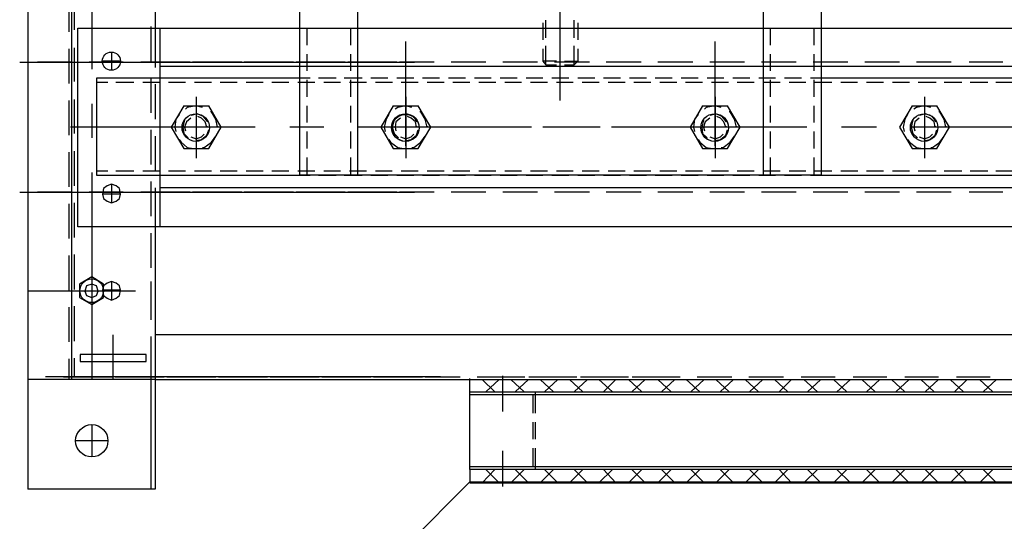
# Model space of a CAD drawing. Header units: millimetres. Extents: x -410 to 72073, y -3152 to 13830.
# Tile 76 of 92: x 34362 to 34543, y 10516 to 10608. Entities that reach past the tile are written whole.
import ezdxf

# ---------------------------------------------------------------- set-up
doc = ezdxf.new("R2010")
doc.units = ezdxf.units.MM
doc.layers.add('ACMV-EQP-CHW', color=30, linetype='Continuous', true_color=0xff7f00)
doc.layers.add('ACMV-FCU', color=30, linetype='Continuous', true_color=0xff7f00)

# ---------------------------------------------------------------- blocks, each defined once
blk = doc.blocks.new('AHU-3TR-CARRIER')
at = {"layer": 'ACMV-EQP-CHW'}
for points in [[(0, 744.96), (0, 0)], [(0, 510.77), (0, 38.35)], [(15.29, 510.77), (15.29, 38.35)], [(44.6, 381.37), (44.6, 161.21)], [(186.16, 247.9), (186.16, 164.02)], [(22.47, 207.05), (22.47, 146.87)], [(186.16, 188.03), (186.16, 135.96)], [(16.23, 172.44), (16.23, 160.59)], [(95.11, 174.62), (95.11, 109.76)], [(115.38, 174.62), (115.38, 109.76)], [(277.52, 174.62), (277.52, 109.76)], [(14.35, 172.13), (14.35, 159.97)], [(257.25, 167.14), (257.25, 109.77)], [(180.23, 163.08), (180.23, 157.17)], [(181.17, 157.79), (181.17, 164.02)], [(191.15, 157.79), (191.15, 164.02)], [(192.39, 163.08), (192.39, 157.17)], [(1011.23, 91.68), (17.47, 91.68), (17.47, 161.22), (1011.23, 161.22)], [(43.05, 161.84), (43.05, 149.68)], [(44.6, 161.22), (44.6, 147.5)], [(46.16, 161.21), (46.16, 91.68)], [(97.6, 161.21), (97.6, 155.29)], [(112.88, 161.21), (112.88, 155.29)], [(259.75, 161.21), (259.75, 155.29)], [(275.02, 161.21), (275.02, 155.29)], [(132.22, 120.05), (132.22, 156.54)], [(240.42, 120.05), (240.42, 156.54)], [(14.35, 154.04), (14.35, 141.89)], [(16.23, 154.36), (16.23, 142.51)], [(29.32, 152.8), (29.32, 146.56)], [(97.6, 152.17), (97.6, 146.25)], [(112.88, 152.17), (112.88, 146.25)], [(180.23, 154.04), (180.23, 149.68)], [(181.17, 148.43), (181.17, 154.98)], [(191.15, 148.43), (191.15, 154.98)], [(192.39, 154.04), (192.39, 149.68)], [(259.75, 152.17), (259.75, 146.25)], [(275.02, 152.17), (275.02, 146.25)], [(-2.81, 149.37), (135.34, 149.37)], [(15.28, 149.37), (3.43, 149.37)], [(33.36, 149.37), (21.51, 149.37)], [(32.44, 149.68), (26.2, 149.68)], [(51.76, 149.37), (39.6, 149.37)], [(56.77, 149.37), (46.16, 149.37)], [(69.84, 149.37), (57.69, 149.37)], [(74.85, 149.37), (62.69, 149.37)], [(87.93, 149.37), (75.76, 149.37)], [(92.94, 149.37), (81.09, 149.37)], [(106.01, 149.37), (93.86, 149.37)], [(111.03, 149.37), (99.17, 149.37)], [(124.11, 149.37), (111.94, 149.37)], [(129.11, 149.37), (117.26, 149.37)], [(142.19, 149.37), (130.03, 149.37)], [(160.28, 149.37), (148.11, 149.37)], [(178.36, 149.37), (166.2, 149.37)], [(184.9, 149.68), (180.23, 149.68), (181.17, 148.43), (184.9, 148.43)], [(196.45, 149.37), (184.29, 149.37)], [(187.72, 149.68), (192.39, 149.68)], [(187.72, 148.43), (191.15, 148.43)], [(192.39, 149.68), (191.15, 148.43)], [(214.53, 149.37), (202.37, 149.37)], [(232.62, 149.37), (220.46, 149.37)], [(250.7, 149.37), (238.54, 149.37)], [(268.8, 149.37), (256.63, 149.37)], [(286.87, 149.37), (274.72, 149.37)], [(304.97, 149.37), (292.8, 149.37)], [(323.05, 149.37), (310.89, 149.37)], [(341.13, 149.37), (329.29, 149.37)], [(982.22, 147.81), (46.16, 147.81)], [(24.01, 143.75), (24.01, 109.76), (95.11, 109.76)], [(95.11, 143.75), (24.01, 143.75)], [(28.06, 142.2), (24.01, 142.2)], [(37.11, 142.2), (30.87, 142.2)], [(46.15, 142.2), (40.22, 142.2)], [(43.05, 143.75), (43.05, 131.59)], [(44.6, 141.57), (44.6, 129.41)], [(55.18, 142.2), (49.26, 142.2)], [(64.23, 142.2), (58.31, 142.2)], [(73.28, 142.2), (67.35, 142.2)], [(82.32, 142.2), (76.39, 142.2)], [(91.36, 142.2), (85.44, 142.2)], [(100.4, 142.2), (94.48, 142.2)], [(98.84, 143.75), (95.1, 143.75)], [(97.6, 143.12), (97.6, 137.2)], [(107.89, 143.75), (101.66, 143.75)], [(109.45, 142.2), (103.52, 142.2)], [(116.93, 143.75), (110.7, 143.75)], [(118.48, 142.2), (112.56, 142.2)], [(112.88, 143.12), (112.88, 137.2)], [(125.98, 143.75), (120.06, 143.75)], [(127.54, 142.2), (121.61, 142.2)], [(135.02, 143.75), (129.09, 143.75)], [(136.58, 142.2), (130.64, 142.2)], [(144.06, 143.75), (138.14, 143.75)], [(145.62, 142.2), (139.7, 142.2)], [(153.1, 143.75), (147.17, 143.75)], [(154.66, 142.2), (148.73, 142.2)], [(162.15, 143.75), (156.22, 143.75)], [(163.7, 142.2), (157.78, 142.2)], [(171.18, 143.75), (165.26, 143.75)], [(172.75, 142.2), (166.83, 142.2)], [(180.23, 143.75), (174.31, 143.75)], [(181.79, 142.2), (175.86, 142.2)], [(189.28, 143.75), (183.36, 143.75)], [(190.84, 142.2), (184.9, 142.2)], [(198.31, 143.75), (192.39, 143.75)], [(199.88, 142.2), (193.95, 142.2)], [(207.36, 143.75), (201.43, 143.75)], [(208.92, 142.2), (203, 142.2)], [(216.4, 143.75), (210.47, 143.75)], [(217.96, 142.2), (212.04, 142.2)], [(225.45, 143.75), (219.52, 143.75)], [(227, 142.2), (221.08, 142.2)], [(234.49, 143.75), (228.56, 143.75)], [(236.05, 142.2), (230.13, 142.2)], [(243.53, 143.75), (237.61, 143.75)], [(245.09, 142.2), (239.16, 142.2)], [(252.57, 143.75), (246.65, 143.75)], [(254.13, 142.2), (248.2, 142.2)], [(261.61, 143.75), (255.69, 143.75)], [(263.18, 142.2), (257.25, 142.2)], [(259.75, 143.12), (259.75, 137.2)], [(270.67, 143.75), (264.73, 143.75)], [(272.22, 142.2), (266.3, 142.2)], [(277.52, 143.75), (273.78, 143.75)], [(275.02, 143.12), (275.02, 137.2)], [(281.26, 142.2), (275.34, 142.2)], [(360.46, 143.75), (277.52, 143.75)], [(290.3, 142.2), (284.38, 142.2)], [(299.35, 142.2), (293.42, 142.2)], [(308.39, 142.2), (302.47, 142.2)], [(317.75, 142.2), (311.51, 142.2)], [(326.79, 142.2), (320.55, 142.2)], [(335.84, 142.2), (329.6, 142.2)], [(344.88, 142.2), (338.64, 142.2)], [(14.35, 135.96), (14.35, 123.8)], [(16.23, 136.27), (16.23, 124.42)], [(22.47, 134.71), (22.47, 122.87)], [(58.94, 137.2), (58.94, 115.69)], [(132.22, 137.2), (132.22, 115.69)], [(240.42, 137.2), (240.42, 115.69)], [(313.69, 137.2), (313.69, 115.69)], [(54.57, 134.09), (50.2, 126.6), (54.57, 119.12)], [(53.01, 130.97), (51.76, 129.41), (51.45, 126.6), (51.76, 125.04)], [(54.57, 134.09), (63.3, 134.09)], [(61.12, 133.47), (58.94, 134.09), (55.81, 133.47), (55.18, 132.84)], [(62.99, 128.48), (61.43, 130.34), (59.25, 131.28), (57.07, 130.66)], [(63.29, 119.12), (67.66, 126.6), (63.29, 134.09)], [(66.42, 126.91), (66.42, 126.6), (65.79, 129.41), (64.23, 131.9), (63.93, 131.9)], [(97.6, 134.09), (97.6, 128.16)], [(112.88, 134.09), (112.88, 128.16)], [(127.85, 134.09), (123.49, 126.6), (127.85, 119.12)], [(126.29, 130.97), (125.35, 129.41), (124.72, 126.6), (125.04, 125.04)], [(127.85, 134.09), (136.58, 134.09)], [(134.39, 133.47), (132.22, 134.09), (129.41, 133.47), (128.48, 132.84)], [(136.26, 128.48), (135.02, 130.34), (132.53, 131.28), (130.34, 130.66)], [(136.58, 119.12), (140.95, 126.6), (136.58, 134.09)], [(139.69, 126.91), (139.69, 126.6), (139.07, 129.41), (137.51, 131.9), (137.2, 131.9)], [(236.05, 134.09), (231.69, 126.6), (236.05, 119.12)], [(234.49, 130.97), (233.24, 129.41), (232.93, 126.6), (233.24, 125.04)], [(236.05, 134.09), (244.78, 134.09)], [(242.6, 133.47), (240.42, 134.09), (237.29, 133.47), (236.67, 132.84)], [(244.47, 128.48), (242.91, 130.34), (240.72, 131.28), (238.54, 130.66)], [(244.78, 119.12), (249.15, 126.6), (244.78, 134.09)], [(247.9, 126.91), (247.9, 126.6), (247.27, 129.41), (245.72, 131.9), (245.41, 131.9)], [(259.75, 134.09), (259.75, 128.16)], [(275.02, 134.09), (275.02, 128.16)], [(309.33, 134.09), (304.97, 126.6), (309.33, 119.12)], [(307.77, 130.97), (306.83, 129.41), (306.21, 126.6), (306.52, 125.04)], [(309.33, 134.09), (318.06, 134.09)], [(315.87, 133.47), (313.69, 134.09), (310.89, 133.47), (309.95, 132.84)], [(317.75, 128.48), (316.5, 130.34), (314, 131.28), (311.82, 130.66)], [(318.05, 119.12), (322.42, 126.6), (318.05, 134.09)], [(321.18, 126.91), (321.18, 126.6), (320.55, 129.41), (318.99, 131.9), (318.68, 131.9)], [(54.88, 129.1), (54.25, 126.6), (54.57, 124.42), (56.13, 122.87)], [(57.06, 129.72), (55.51, 128.48), (54.88, 126.6), (55.18, 125.36)], [(62.68, 126.91), (62.68, 126.6), (62.04, 128.48), (60.81, 129.72), (59.55, 130.34)], [(128.16, 129.1), (127.53, 126.6), (128.16, 124.42), (129.72, 122.87)], [(130.34, 129.72), (128.78, 128.48), (128.48, 126.6), (128.78, 125.36)], [(135.95, 126.91), (135.95, 126.6), (135.65, 128.48), (134.09, 129.72), (132.83, 130.34)], [(236.36, 129.1), (235.74, 126.6), (236.06, 124.42), (237.61, 122.87)], [(238.54, 129.72), (236.98, 128.48), (236.36, 126.6), (236.67, 125.36)], [(244.15, 126.91), (244.15, 126.6), (243.53, 128.48), (242.28, 129.72), (241.04, 130.34)], [(309.65, 129.1), (309.02, 126.6), (309.65, 124.42), (311.2, 122.87)], [(311.82, 129.72), (310.26, 128.48), (309.95, 126.6), (310.26, 125.36)], [(317.44, 126.91), (317.44, 126.6), (317.12, 128.48), (315.57, 129.72), (314.32, 130.34)], [(79.52, 126.6), (14.96, 126.6)], [(43.05, 125.67), (43.05, 113.5)], [(57.06, 123.17), (58.94, 122.55), (60.81, 123.17), (61.74, 124.11)], [(58.94, 121.93), (60.8, 122.24), (62.68, 123.8), (63.29, 125.67)], [(103.52, 126.6), (91.68, 126.6)], [(97.6, 125.05), (97.6, 119.12)], [(112.88, 125.05), (112.88, 119.12)], [(176.18, 126.6), (115.69, 126.6)], [(168.07, 126.6), (125.98, 126.6)], [(130.34, 123.17), (132.22, 122.55), (134.09, 123.17), (135.02, 124.11)], [(132.53, 121.93), (134.09, 122.24), (135.95, 123.8), (136.58, 125.67)], [(192.39, 126.6), (180.23, 126.6)], [(200.19, 126.6), (188.03, 126.6)], [(246.65, 126.6), (204.24, 126.6)], [(272.53, 126.6), (212.35, 126.6)], [(238.54, 123.17), (240.42, 122.55), (242.29, 123.17), (243.23, 124.11)], [(240.42, 121.93), (242.28, 122.24), (244.15, 123.8), (244.78, 125.67)], [(259.75, 125.05), (259.75, 119.12)], [(275.02, 125.05), (275.02, 119.12)], [(296.85, 126.6), (284.7, 126.6)], [(369.19, 126.6), (308.7, 126.6)], [(311.82, 123.17), (313.69, 122.55), (315.57, 123.17), (316.5, 124.11)], [(314.01, 121.93), (315.57, 122.24), (317.44, 123.8), (318.05, 125.67)], [(44.6, 123.49), (44.6, 111.32)], [(53.01, 122.24), (53.63, 121.3), (55.81, 119.43), (58, 119.12)], [(61.12, 119.43), (61.74, 119.43), (64.23, 121.3), (65.79, 123.49)], [(126.29, 122.24), (126.91, 121.3), (129.41, 119.43), (131.59, 119.12)], [(134.39, 119.43), (135.02, 119.43), (137.51, 121.3), (139.07, 123.49)], [(234.49, 122.24), (235.11, 121.3), (237.29, 119.43), (239.48, 119.12)], [(242.6, 119.43), (243.23, 119.43), (245.72, 121.3), (247.27, 123.49)], [(307.77, 122.24), (308.39, 121.3), (310.89, 119.43), (313.08, 119.12)], [(315.87, 119.43), (316.5, 119.43), (319, 121.3), (320.55, 123.49)], [(14.35, 117.87), (14.35, 105.71)], [(16.23, 118.19), (16.23, 106.02)], [(54.57, 119.11), (63.3, 119.11)], [(127.85, 119.11), (136.58, 119.11)], [(236.05, 119.11), (244.78, 119.11)], [(309.33, 119.11), (318.06, 119.11)], [(97.6, 116), (97.6, 109.76)], [(112.88, 116), (112.88, 109.76)], [(259.75, 116), (259.75, 109.76)], [(275.02, 116), (275.02, 109.76)], [(22.47, 110.7), (22.47, 38.35)], [(24.01, 111.32), (28.06, 111.32)], [(30.87, 111.32), (37.11, 111.32)], [(40.22, 111.32), (46.15, 111.32)], [(49.26, 111.32), (55.18, 111.32)], [(58.31, 111.32), (64.23, 111.32)], [(67.35, 111.32), (73.28, 111.32)], [(76.39, 111.32), (82.32, 111.32)], [(85.44, 111.32), (91.36, 111.32)], [(94.48, 111.32), (100.4, 111.32)], [(103.52, 111.32), (109.45, 111.32)], [(112.56, 111.32), (118.49, 111.32)], [(121.61, 111.32), (127.53, 111.32)], [(130.65, 111.32), (136.58, 111.32)], [(139.7, 111.32), (145.62, 111.32)], [(148.73, 111.32), (154.66, 111.32)], [(157.78, 111.32), (163.7, 111.32)], [(166.83, 111.32), (172.75, 111.32)], [(175.86, 111.32), (181.8, 111.32)], [(184.91, 111.32), (190.84, 111.32)], [(193.95, 111.32), (199.88, 111.32)], [(203, 111.32), (208.92, 111.32)], [(212.04, 111.32), (217.96, 111.32)], [(221.08, 111.32), (227, 111.32)], [(230.13, 111.32), (236.06, 111.32)], [(239.16, 111.32), (245.09, 111.32)], [(248.21, 111.32), (254.13, 111.32)], [(257.25, 111.32), (263.18, 111.32)], [(266.3, 111.32), (272.22, 111.32)], [(275.34, 111.32), (281.26, 111.32)], [(284.38, 111.32), (290.31, 111.32)], [(293.42, 111.32), (299.35, 111.32)], [(302.47, 111.32), (308.39, 111.32)], [(311.51, 111.32), (317.75, 111.32)], [(320.55, 111.32), (326.79, 111.32)], [(329.6, 111.32), (335.84, 111.32)], [(338.64, 111.32), (344.88, 111.32)], [(43.05, 107.59), (43.05, 95.42)], [(277.52, 109.77), (95.11, 109.77)], [(95.11, 109.76), (98.85, 109.76)], [(101.66, 109.76), (107.89, 109.76)], [(110.7, 109.76), (116.93, 109.76)], [(120.06, 109.76), (125.98, 109.76)], [(129.09, 109.76), (135.02, 109.76)], [(138.14, 109.76), (144.06, 109.76)], [(147.17, 109.76), (153.1, 109.76)], [(156.22, 109.76), (162.15, 109.76)], [(165.26, 109.76), (171.18, 109.76)], [(174.31, 109.76), (180.23, 109.76)], [(183.36, 109.76), (189.28, 109.76)], [(192.39, 109.76), (198.31, 109.76)], [(201.43, 109.76), (207.36, 109.76)], [(210.47, 109.76), (216.4, 109.76)], [(219.52, 109.76), (225.45, 109.76)], [(228.56, 109.76), (234.49, 109.76)], [(237.61, 109.76), (243.53, 109.76)], [(246.65, 109.76), (252.57, 109.76)], [(255.69, 109.76), (261.61, 109.76)], [(264.73, 109.76), (270.67, 109.76)], [(273.78, 109.76), (357.35, 109.76)], [(-2.81, 103.84), (135.34, 103.84)], [(15.28, 103.84), (3.43, 103.84)], [(33.36, 103.84), (21.51, 103.84)], [(29.32, 106.65), (29.32, 100.1)], [(51.76, 103.84), (39.6, 103.84)], [(44.6, 105.4), (44.6, 91.68)], [(982.22, 105.4), (46.16, 105.4)], [(56.77, 103.84), (46.16, 103.84)], [(69.84, 103.84), (57.69, 103.84)], [(74.85, 103.84), (62.69, 103.84)], [(87.93, 103.84), (75.76, 103.84)], [(92.94, 103.84), (81.09, 103.84)], [(106.01, 103.84), (93.86, 103.84)], [(111.03, 103.84), (99.17, 103.84)], [(124.11, 103.84), (111.94, 103.84)], [(129.11, 103.84), (117.26, 103.84)], [(142.19, 103.84), (130.03, 103.84)], [(160.28, 103.84), (148.11, 103.84)], [(178.36, 103.84), (166.2, 103.84)], [(196.45, 103.84), (184.29, 103.84)], [(214.53, 103.84), (202.37, 103.84)], [(232.62, 103.84), (220.46, 103.84)], [(250.7, 103.84), (238.54, 103.84)], [(268.8, 103.84), (256.63, 103.84)], [(286.87, 103.84), (274.72, 103.84)], [(304.97, 103.84), (292.8, 103.84)], [(323.05, 103.84), (310.89, 103.84)], [(341.13, 103.84), (329.29, 103.84)], [(16.23, 100.1), (16.23, 87.94)], [(32.44, 103.21), (26.2, 103.21)], [(14.35, 99.78), (14.35, 87.63)], [(44.6, 91.68), (44.6, 0)], [(43.05, 89.49), (43.05, 77.33)], [(14.35, 81.7), (14.35, 69.54)], [(16.23, 82.02), (16.23, 69.85)], [(15.29, 72.65), (15.29, 66.11)], [(29.32, 72.65), (29.32, 66.11)], [(43.05, 72.65), (43.05, 66.11)], [(37.74, 69.23), (0, 69.23)], [(32.44, 69.54), (26.2, 69.54)], [(43.05, 71.41), (43.05, 59.25)], [(14.35, 63.62), (14.35, 51.46)], [(16.23, 63.93), (16.23, 51.77)], [(29.93, 38.35), (29.93, 53.95)], [(43.05, 53.33), (43.05, 39.29)], [(44.6, 53.95), (44.6, 38.35), (1028.69, 38.35)], [(983.79, 38.35), (983.79, 53.95), (44.61, 53.95)], [(14.35, 45.53), (14.35, 38.36)], [(16.23, 45.84), (16.23, 39.29)], [(44.6, 38.35), (0, 38.35)], [(144.38, 39.29), (6.24, 39.29)], [(12.47, 39.29), (24.33, 39.29)], [(16.23, 39.29), (29.63, 39.29)], [(30.56, 39.29), (42.4, 39.29)], [(35.56, 39.29), (47.72, 39.29)], [(43.05, 39.29), (43.05, 0)], [(48.64, 39.29), (60.81, 39.29)], [(53.64, 39.29), (65.8, 39.29)], [(66.73, 39.29), (78.89, 39.29)], [(72.04, 39.29), (83.89, 39.29)], [(84.81, 39.29), (96.98, 39.29)], [(90.12, 39.29), (101.98, 39.29)], [(102.9, 39.29), (115.06, 39.29)], [(108.21, 39.29), (120.07, 39.29)], [(120.98, 39.29), (133.14, 39.29)], [(126.29, 39.29), (138.14, 39.29)], [(139.07, 39.29), (151.23, 39.29)], [(154.59, 38.35), (873.8, 38.35)], [(154.59, 33.99), (154.59, 38.35)], [(154.6, 38.35), (154.6, 38.67)], [(157.16, 39.29), (169.33, 39.29)], [(163.33, 33.99), (158.96, 38.35)], [(160.21, 33.99), (164.89, 38.35)], [(161.77, 39.29), (173.93, 39.29)], [(166.13, 27.13), (166.13, 39.6)], [(173.62, 33.99), (168.94, 38.35)], [(170.49, 33.99), (175.18, 38.35)], [(175.25, 39.29), (187.41, 39.29)], [(183.91, 33.99), (179.23, 38.35)], [(179.86, 39.29), (192.02, 39.29)], [(180.8, 33.99), (185.47, 38.35)], [(194.2, 33.99), (189.52, 38.35)], [(191.09, 33.99), (195.76, 38.35)], [(193.34, 39.29), (205.49, 39.29)], [(197.94, 39.29), (210.11, 39.29)], [(204.49, 33.99), (199.81, 38.35)], [(201.37, 33.99), (205.74, 38.35)], [(214.77, 33.99), (210.1, 38.35)], [(211.35, 33.99), (216.03, 38.35)], [(211.41, 39.29), (223.58, 39.29)], [(216.03, 39.29), (228.19, 39.29)], [(225.07, 33.99), (220.39, 38.35)], [(221.63, 33.99), (226.32, 38.35)], [(235.05, 33.99), (230.37, 38.35)], [(231.93, 33.99), (236.61, 38.35)], [(234.11, 39.29), (246.27, 39.29)], [(245.34, 33.99), (240.66, 38.35)], [(242.22, 33.99), (246.9, 38.35)], [(255.63, 33.99), (250.95, 38.35)], [(252.2, 39.29), (264.36, 39.29)], [(252.51, 33.99), (257.19, 38.35)], [(265.91, 33.99), (261.24, 38.35)], [(262.8, 33.99), (267.17, 38.35)], [(270.59, 39.29), (282.44, 39.29)], [(276.21, 33.99), (271.53, 38.35)], [(272.78, 33.99), (277.46, 38.35)], [(286.51, 33.99), (281.81, 38.35)], [(283.07, 33.99), (287.74, 38.35)], [(288.69, 39.29), (300.54, 39.29)], [(296.48, 33.99), (291.79, 38.35)], [(293.36, 33.99), (298.04, 38.35)], [(306.76, 33.99), (302.09, 38.35)], [(303.65, 33.99), (308.33, 38.35)], [(306.76, 39.29), (318.62, 39.29)], [(317.05, 33.99), (312.39, 38.35)], [(313.94, 33.99), (318.62, 38.35)], [(327.35, 33.99), (322.66, 38.35)], [(324.23, 33.99), (328.59, 38.35)], [(324.86, 39.29), (336.7, 39.29)], [(337.64, 33.99), (332.95, 38.35)], [(334.21, 33.99), (338.89, 38.35)], [(154.59, 33.99), (873.8, 33.99)], [(154.59, 6.86), (154.59, 33.99)], [(154.59, 33.05), (873.8, 33.05)], [(176.74, 26.51), (176.74, 33.06)], [(177.67, 26.51), (177.67, 33.99)], [(22.47, 22.45), (22.47, 11.23)], [(176.74, 17.47), (176.74, 23.39)], [(177.67, 17.47), (177.67, 23.39)], [(28.08, 16.84), (16.85, 16.84)], [(176.74, 7.79), (176.74, 14.34)], [(177.67, 6.86), (177.67, 14.35)], [(166.13, 0.94), (166.13, 13.42)], [(873.8, 7.79), (154.59, 7.79)], [(873.8, 6.86), (154.59, 6.86)], [(154.59, 6.86), (154.59, 2.19)], [(163.33, 6.86), (158.97, 2.19)], [(160.21, 6.86), (164.89, 2.19)], [(173.62, 6.86), (168.94, 2.19)], [(170.49, 6.86), (175.18, 2.19)], [(183.91, 6.86), (179.23, 2.19)], [(180.8, 6.86), (185.46, 2.19)], [(194.2, 6.86), (189.52, 2.19)], [(191.09, 6.86), (195.76, 2.19)], [(204.49, 6.86), (199.81, 2.19)], [(201.37, 6.86), (205.74, 2.19)], [(214.77, 6.86), (210.1, 2.19)], [(211.34, 6.86), (216.03, 2.19)], [(225.07, 6.86), (220.39, 2.19)], [(221.63, 6.86), (226.32, 2.19)], [(235.05, 6.86), (230.37, 2.19)], [(231.93, 6.86), (236.61, 2.19)], [(245.34, 6.86), (240.66, 2.19)], [(242.22, 6.86), (246.9, 2.19)], [(255.63, 6.86), (250.95, 2.19)], [(252.51, 6.86), (257.19, 2.19)], [(265.91, 6.86), (261.24, 2.19)], [(262.8, 6.86), (267.17, 2.19)], [(276.21, 6.86), (271.53, 2.19)], [(272.78, 6.86), (277.46, 2.19)], [(286.5, 6.86), (281.81, 2.19)], [(283.07, 6.86), (287.74, 2.19)], [(296.48, 6.86), (291.8, 2.19)], [(293.36, 6.86), (298.04, 2.19)], [(306.76, 6.86), (302.09, 2.19)], [(303.65, 6.86), (308.33, 2.19)], [(317.05, 6.86), (312.38, 2.19)], [(313.94, 6.86), (318.62, 2.19)], [(327.35, 6.86), (322.67, 2.19)], [(324.23, 6.86), (328.59, 2.19)], [(337.63, 6.86), (332.96, 2.19)], [(334.21, 6.86), (338.89, 2.19)], [(44.6, 0), (0, 0)], [(154.59, 2.49), (154.59, 2.19)], [(154.59, 2.18), (873.8, 2.18)]]:
    blk.add_lwpolyline(points, dxfattribs=at)
for points in [[(32.44, 103.21), (32.13, 105.09), (30.88, 106.02), (29.32, 106.65), (27.76, 106.02), (26.52, 105.09), (26.2, 103.21), (26.52, 101.66), (27.76, 100.72), (29.32, 100.1), (30.88, 100.72), (32.13, 101.66)], [(18.1, 71.72), (18.1, 67.04), (22.46, 64.55), (26.52, 67.04), (26.52, 71.72), (22.46, 74.22)], [(32.44, 69.54), (32.13, 71.1), (30.88, 72.03), (29.32, 72.65), (27.76, 72.03), (26.52, 71.1), (26.2, 69.54), (26.52, 67.67), (27.76, 66.73), (29.32, 66.11), (30.88, 66.73), (32.13, 67.67)], [(24.65, 69.23), (24.02, 71.1), (22.46, 71.72), (20.6, 71.1), (19.97, 69.23), (20.6, 67.67), (22.46, 67.04), (24.02, 67.67)], [(18.39, 47.09), (18.39, 44.59), (41.47, 44.59), (41.47, 47.09)]]:
    blk.add_lwpolyline(points, close=True, dxfattribs=at)
for centre, radius in [((29.26, 149.68), 3.18), ((58.79, 126.45), 4.82), ((132.07, 126.45), 4.82), ((132.21, 126.34), 4.73), ((240.26, 126.43), 4.82), ((240.28, 126.45), 4.82), ((313.55, 126.45), 4.82), ((22.37, 69.38), 4.15), ((22.41, 16.9), 5.66)]:
    blk.add_circle(centre, radius, dxfattribs=at)
at = {"layer": 'ACMV-FCU', "color": 8, "true_color": 0x808080}
for p, q in [((129.59, -22.51), (154.59, 2.49)), ((154.59, 2.49), (873.8, 2.49))]:
    blk.add_line(p, q, dxfattribs=at)

msp = doc.modelspace()

# ---------------------------------------------------------------- block references
at = {"layer": 'ACMV-EQP-CHW', "xscale": 0.525944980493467, "yscale": 0.525944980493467, "zscale": 0.525944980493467}
msp.add_blockref('AHU-3TR-CARRIER', (34363.02, 10521.88), dxfattribs=at)

doc.saveas('drawing.dxf')
